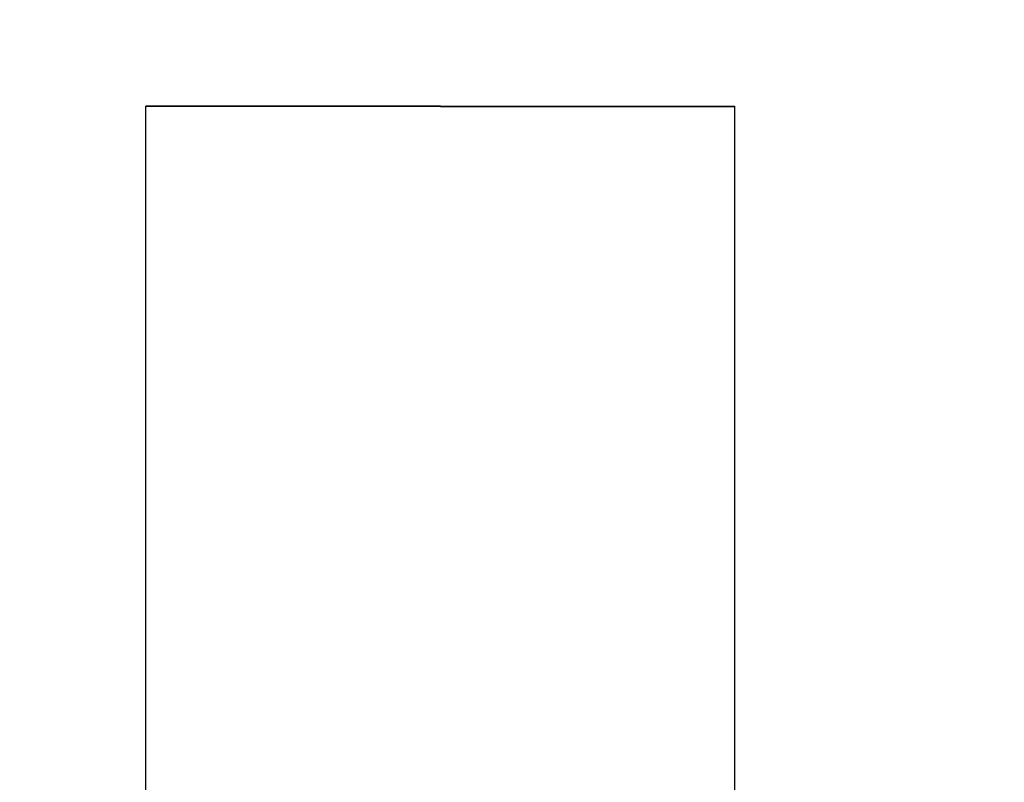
# Model space of a CAD drawing. Header units: millimetres. Extents: x -25478 to 4093, y -8414 to 11348.
# Tile 187 of 256: x -8385 to -7816, y 3890 to 4330. Entities that reach past the tile are written whole.
import ezdxf

# ---------------------------------------------------------------- set-up
doc = ezdxf.new("R2010")
doc.units = ezdxf.units.MM
doc.header["$MEASUREMENT"] = 0
doc.linetypes.add('Wipeout_Contour', pattern=[1000, 0, -1000])
for name, color, linetype in [('POHLED ZÁPADNÍ_1_Nové_Konstrukce - krov', 7, 'Continuous'), ('POHLED ZÁPADNÍ_1_Nové_Výplně - Povrchové', 7, 'Continuous'), ('POHLED ZÁPADNÍ_1_Výplně - Povrchové', 7, 'Continuous')]:
    doc.layers.add(name, color=color, linetype=linetype)

msp = doc.modelspace()

# ---------------------------------------------------------------- wipeouts: each hides what was drawn before it
at = {"color": 254, "linetype": 'Wipeout_Contour', "lineweight": 0, "ltscale": 1235219.686544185}
msp.add_wipeout([(-10530.71, 6480), (-10530.71, 6166.67), (-10528.36, 6166.67), (-10528.36, 4355), (-10500.71, 4355), (-10500.71, 4330), (-10528.36, 4330), (-10528.36, 3480), (-9026.12, 3480), (-9031.12, 3760), (-9033.35, 3760), (-9040.66, 3762.93), (-9043.69, 3770), (-9043.69, 3870), (-9040.66, 3877.07), (-9033.35, 3880), (-9014.54, 3880), (-9014.54, 4280), (-8674.54, 4280), (-8674.54, 3880), (-8655.74, 3880), (-8648.43, 3877.07), (-8645.4, 3870), (-8645.4, 3770), (-8648.43, 3762.93), (-8655.74, 3760), (-8657.97, 3760), (-8662.97, 3480), (-8323.45, 3480), (-8328.45, 3760), (-8330.68, 3760), (-8338, 3762.93), (-8341.02, 3770), (-8341.02, 3870), (-8338, 3877.07), (-8330.68, 3880), (-8311.88, 3880), (-8311.88, 4280), (-7971.88, 4280), (-7971.88, 3880), (-7953.07, 3880), (-7945.76, 3877.07), (-7942.73, 3870), (-7942.73, 3770), (-7945.76, 3762.93), (-7953.07, 3760), (-7955.31, 3760), (-7960.31, 3480), (-7651.16, 3480), (-7656.16, 3760), (-7658.39, 3760), (-7665.7, 3762.93), (-7668.73, 3770), (-7668.73, 3870), (-7665.7, 3877.07), (-7658.39, 3880), (-7639.58, 3880), (-7639.58, 4280), (-7299.58, 4280), (-7299.58, 3880), (-7280.78, 3880), (-7273.47, 3877.07), (-7270.44, 3870), (-7270.44, 3770), (-7273.47, 3762.93), (-7280.78, 3760), (-7283.01, 3760), (-7288.01, 3480), (-6964.1, 3480), (-6969.1, 3760), (-6971.34, 3760), (-6978.65, 3762.93), (-6981.68, 3770), (-6981.68, 3870), (-6978.65, 3877.07), (-6971.34, 3880), (-6952.53, 3880), (-6952.53, 4280), (-6612.53, 4280), (-6612.53, 3880), (-6593.73, 3880), (-6586.42, 3877.07), (-6583.39, 3870), (-6583.39, 3770), (-6586.42, 3762.93), (-6593.73, 3760), (-6595.96, 3760), (-6600.96, 3480), (-4696.21, 3480), (-4701.21, 3760), (-4703.45, 3760), (-4710.76, 3762.93), (-4713.79, 3770), (-4713.79, 3870), (-4710.76, 3877.07), (-4703.45, 3880), (-4684.64, 3880), (-4684.64, 4280), (-4344.64, 4280), (-4344.64, 3880), (-4325.84, 3880), (-4318.53, 3877.07), (-4315.5, 3870), (-4315.5, 3770), (-4318.53, 3762.93), (-4325.84, 3760), (-4328.07, 3760), (-4333.07, 3480), (-3993.55, 3480), (-3998.55, 3760), (-4000.78, 3760), (-4008.09, 3762.93), (-4011.12, 3770), (-4011.12, 3870), (-4008.09, 3877.07), (-4000.78, 3880), (-3981.98, 3880), (-3981.98, 4280), (-3641.98, 4280), (-3641.98, 3880), (-3623.17, 3880), (-3615.86, 3877.07), (-3612.83, 3870), (-3612.83, 3770), (-3615.86, 3762.93), (-3623.17, 3760), (-3625.4, 3760), (-3630.4, 3480), (-3349.22, 3480), (-3354.22, 3760), (-3356.45, 3760), (-3363.76, 3762.93), (-3366.79, 3770), (-3366.79, 3870), (-3363.76, 3877.07), (-3356.45, 3880), (-3337.64, 3880), (-3337.64, 4280), (-2997.64, 4280), (-2997.64, 3880), (-2978.84, 3880), (-2971.53, 3877.07), (-2968.5, 3870), (-2968.5, 3770), (-2971.53, 3762.93), (-2978.84, 3760), (-2981.07, 3760), (-2986.07, 3480), (-2662.17, 3480), (-2667.17, 3760), (-2669.4, 3760), (-2676.71, 3762.93), (-2679.74, 3770), (-2679.74, 3870), (-2676.71, 3877.07), (-2669.4, 3880), (-2650.59, 3880), (-2650.59, 4280), (-2310.59, 4280), (-2310.59, 3880), (-2291.79, 3880), (-2284.48, 3877.07), (-2281.45, 3870), (-2281.45, 3770), (-2284.48, 3762.93), (-2291.79, 3760), (-2294.02, 3760), (-2299.02, 3480), (-771.45, 3480), (-771.45, 4330), (-801.45, 4330), (-801.45, 4355), (-771.45, 4355), (-771.45, 6480)], dxfattribs=at).dxf.layer = 'POHLED ZÁPADNÍ_1_Výplně - Povrchové'

# ---------------------------------------------------------------- next in the draw order: wipeouts: each hides what was drawn before it
at = {"color": 254, "linetype": 'Wipeout_Contour', "lineweight": 0, "ltscale": 36545.665102}
msp.add_wipeout([(-8141.88, 3880), (-8141.88, 4065.86), (-8311.88, 4065.86), (-8311.88, 3880)], dxfattribs=at).dxf.layer = 'POHLED ZÁPADNÍ_1_Nové_Výplně - Povrchové'

# ---------------------------------------------------------------- next in the draw order: wipeouts: each hides what was drawn before it
at = {"color": 254, "linetype": 'Wipeout_Contour', "lineweight": 0, "ltscale": 36872.018076}
msp.add_wipeout([(-8141.88, 4065.86), (-8141.88, 4248.45), (-8311.88, 4248.45), (-8311.88, 4065.86)], dxfattribs=at).dxf.layer = 'POHLED ZÁPADNÍ_1_Nové_Výplně - Povrchové'

# ---------------------------------------------------------------- next in the draw order: linework, layer by layer
at = {"layer": 'POHLED ZÁPADNÍ_1_Nové_Konstrukce - krov', "color": 1, "linetype": 'Continuous', "lineweight": 25}
msp.add_line((-8311.88, 3880), (-8311.88, 4065.86), dxfattribs=at)

# ---------------------------------------------------------------- next in the draw order: wipeouts: each hides what was drawn before it
at = {"color": 254, "linetype": 'Wipeout_Contour', "lineweight": 0, "ltscale": 37039.657574}
msp.add_wipeout([(-8141.88, 4248.45), (-8141.88, 4251.65), (-8311.88, 4251.65), (-8311.88, 4248.45)], dxfattribs=at).dxf.layer = 'POHLED ZÁPADNÍ_1_Nové_Výplně - Povrchové'
at = {"color": 254, "linetype": 'Wipeout_Contour', "lineweight": 0, "ltscale": 35934.575179}
msp.add_wipeout([(-8141.88, 3880), (-7971.88, 3880), (-7971.88, 4065.86), (-8141.88, 4065.86)], dxfattribs=at).dxf.layer = 'POHLED ZÁPADNÍ_1_Nové_Výplně - Povrchové'

# ---------------------------------------------------------------- next in the draw order: linework, layer by layer
at = {"layer": 'POHLED ZÁPADNÍ_1_Nové_Konstrukce - krov', "color": 1, "linetype": 'Continuous', "lineweight": 25}
msp.add_line((-8311.88, 4065.86), (-8311.88, 4248.45), dxfattribs=at)

# ---------------------------------------------------------------- next in the draw order: wipeouts: each hides what was drawn before it
at = {"color": 254, "linetype": 'Wipeout_Contour', "lineweight": 0, "ltscale": 37045.596707}
msp.add_wipeout([(-8141.88, 4251.65), (-8141.88, 4254.92), (-8311.88, 4254.92), (-8311.88, 4251.65)], dxfattribs=at).dxf.layer = 'POHLED ZÁPADNÍ_1_Nové_Výplně - Povrchové'
at = {"color": 254, "linetype": 'Wipeout_Contour', "lineweight": 0, "ltscale": 36266.427957}
msp.add_wipeout([(-8141.88, 4065.86), (-7971.88, 4065.86), (-7971.88, 4248.45), (-8141.88, 4248.45)], dxfattribs=at).dxf.layer = 'POHLED ZÁPADNÍ_1_Nové_Výplně - Povrchové'

# ---------------------------------------------------------------- next in the draw order: linework, layer by layer
at = {"layer": 'POHLED ZÁPADNÍ_1_Nové_Konstrukce - krov', "color": 1, "linetype": 'Continuous', "lineweight": 25}
for p, q in [((-8311.88, 4248.45), (-8311.88, 4251.65)), ((-7971.88, 3880), (-7971.88, 4065.86))]:
    msp.add_line(p, q, dxfattribs=at)

# ---------------------------------------------------------------- next in the draw order: wipeouts: each hides what was drawn before it
at = {"color": 254, "linetype": 'Wipeout_Contour', "lineweight": 0, "ltscale": 37051.59329}
msp.add_wipeout([(-8141.88, 4254.92), (-8141.88, 4258.18), (-8311.88, 4258.18), (-8311.88, 4254.92)], dxfattribs=at).dxf.layer = 'POHLED ZÁPADNÍ_1_Nové_Výplně - Povrchové'
at = {"color": 254, "linetype": 'Wipeout_Contour', "lineweight": 0, "ltscale": 36436.866493}
msp.add_wipeout([(-8141.88, 4248.45), (-7971.88, 4248.45), (-7971.88, 4251.65), (-8141.88, 4251.65)], dxfattribs=at).dxf.layer = 'POHLED ZÁPADNÍ_1_Nové_Výplně - Povrchové'

# ---------------------------------------------------------------- next in the draw order: linework, layer by layer
at = {"layer": 'POHLED ZÁPADNÍ_1_Nové_Konstrukce - krov', "color": 1, "linetype": 'Continuous', "lineweight": 25}
for p, q in [((-8311.88, 4251.65), (-8311.88, 4254.92)), ((-7971.88, 4065.86), (-7971.88, 4248.45))]:
    msp.add_line(p, q, dxfattribs=at)

# ---------------------------------------------------------------- next in the draw order: wipeouts: each hides what was drawn before it
at = {"color": 254, "linetype": 'Wipeout_Contour', "lineweight": 0, "ltscale": 37057.544722}
msp.add_wipeout([(-8141.88, 4258.18), (-8141.88, 4261.39), (-8311.88, 4261.39), (-8311.88, 4258.18)], dxfattribs=at).dxf.layer = 'POHLED ZÁPADNÍ_1_Nové_Výplně - Povrchové'
at = {"color": 254, "linetype": 'Wipeout_Contour', "lineweight": 0, "ltscale": 36442.903873}
msp.add_wipeout([(-8141.88, 4251.65), (-7971.88, 4251.65), (-7971.88, 4254.92), (-8141.88, 4254.92)], dxfattribs=at).dxf.layer = 'POHLED ZÁPADNÍ_1_Nové_Výplně - Povrchové'

# ---------------------------------------------------------------- next in the draw order: linework, layer by layer
at = {"layer": 'POHLED ZÁPADNÍ_1_Nové_Konstrukce - krov', "color": 1, "linetype": 'Continuous', "lineweight": 25}
for p, q in [((-8311.88, 4254.92), (-8311.88, 4258.18)), ((-7971.88, 4248.45), (-7971.88, 4251.65))]:
    msp.add_line(p, q, dxfattribs=at)

# ---------------------------------------------------------------- next in the draw order: wipeouts: each hides what was drawn before it
at = {"color": 254, "linetype": 'Wipeout_Contour', "lineweight": 0, "ltscale": 37063.348994}
msp.add_wipeout([(-8141.88, 4261.39), (-8141.88, 4264.49), (-8311.88, 4264.49), (-8311.88, 4261.39)], dxfattribs=at).dxf.layer = 'POHLED ZÁPADNÍ_1_Nové_Výplně - Povrchové'
at = {"color": 254, "linetype": 'Wipeout_Contour', "lineweight": 0, "ltscale": 36448.999621}
msp.add_wipeout([(-8141.88, 4254.92), (-7971.88, 4254.92), (-7971.88, 4258.18), (-8141.88, 4258.18)], dxfattribs=at).dxf.layer = 'POHLED ZÁPADNÍ_1_Nové_Výplně - Povrchové'

# ---------------------------------------------------------------- next in the draw order: linework, layer by layer
at = {"layer": 'POHLED ZÁPADNÍ_1_Nové_Konstrukce - krov', "color": 1, "linetype": 'Continuous', "lineweight": 25}
for p, q in [((-8311.88, 4258.18), (-8311.88, 4261.39)), ((-7971.88, 4251.65), (-7971.88, 4254.92))]:
    msp.add_line(p, q, dxfattribs=at)

# ---------------------------------------------------------------- next in the draw order: wipeouts: each hides what was drawn before it
at = {"color": 254, "linetype": 'Wipeout_Contour', "lineweight": 0, "ltscale": 37068.906444}
msp.add_wipeout([(-8141.88, 4264.49), (-8141.88, 4267.43), (-8311.88, 4267.43), (-8311.88, 4264.49)], dxfattribs=at).dxf.layer = 'POHLED ZÁPADNÍ_1_Nové_Výplně - Povrchové'
at = {"color": 254, "linetype": 'Wipeout_Contour', "lineweight": 0, "ltscale": 36455.049439}
msp.add_wipeout([(-8141.88, 4258.18), (-7971.88, 4258.18), (-7971.88, 4261.39), (-8141.88, 4261.39)], dxfattribs=at).dxf.layer = 'POHLED ZÁPADNÍ_1_Nové_Výplně - Povrchové'

# ---------------------------------------------------------------- next in the draw order: linework, layer by layer
at = {"layer": 'POHLED ZÁPADNÍ_1_Nové_Konstrukce - krov', "color": 1, "linetype": 'Continuous', "lineweight": 25}
for p, q in [((-8311.88, 4261.39), (-8311.88, 4264.49)), ((-7971.88, 4254.92), (-7971.88, 4258.18))]:
    msp.add_line(p, q, dxfattribs=at)

# ---------------------------------------------------------------- next in the draw order: wipeouts: each hides what was drawn before it
at = {"color": 254, "linetype": 'Wipeout_Contour', "lineweight": 0, "ltscale": 37074.121488}
msp.add_wipeout([(-8141.88, 4267.43), (-8141.88, 4270.15), (-8311.88, 4270.15), (-8311.88, 4267.43)], dxfattribs=at).dxf.layer = 'POHLED ZÁPADNÍ_1_Nové_Výplně - Povrchové'
at = {"color": 254, "linetype": 'Wipeout_Contour', "lineweight": 0, "ltscale": 36460.949633}
msp.add_wipeout([(-8141.88, 4261.39), (-7971.88, 4261.39), (-7971.88, 4264.49), (-8141.88, 4264.49)], dxfattribs=at).dxf.layer = 'POHLED ZÁPADNÍ_1_Nové_Výplně - Povrchové'

# ---------------------------------------------------------------- next in the draw order: linework, layer by layer
at = {"layer": 'POHLED ZÁPADNÍ_1_Nové_Konstrukce - krov', "color": 1, "linetype": 'Continuous', "lineweight": 25}
msp.add_line((-7971.88, 4258.18), (-7971.88, 4261.39), dxfattribs=at)

# ---------------------------------------------------------------- next in the draw order: wipeouts: each hides what was drawn before it
at = {"color": 254, "linetype": 'Wipeout_Contour', "lineweight": 0, "ltscale": 37078.904289}
msp.add_wipeout([(-8141.88, 4270.15), (-8141.88, 4272.62), (-8311.88, 4272.62), (-8311.88, 4270.15)], dxfattribs=at).dxf.layer = 'POHLED ZÁPADNÍ_1_Nové_Výplně - Povrchové'

# ---------------------------------------------------------------- next in the draw order: linework, layer by layer
at = {"layer": 'POHLED ZÁPADNÍ_1_Nové_Konstrukce - krov', "color": 1, "linetype": 'Continuous', "lineweight": 25}
msp.add_line((-8311.88, 4264.49), (-8311.88, 4267.43), dxfattribs=at)

# ---------------------------------------------------------------- next in the draw order: wipeouts: each hides what was drawn before it
at = {"color": 254, "linetype": 'Wipeout_Contour', "lineweight": 0, "ltscale": 37083.172333}
msp.add_wipeout([(-8141.88, 4272.62), (-8141.88, 4274.78), (-8311.88, 4274.78), (-8311.88, 4272.62)], dxfattribs=at).dxf.layer = 'POHLED ZÁPADNÍ_1_Nové_Výplně - Povrchové'
at = {"color": 254, "linetype": 'Wipeout_Contour', "lineweight": 0, "ltscale": 36466.598897}
msp.add_wipeout([(-8141.88, 4264.49), (-7971.88, 4264.49), (-7971.88, 4267.43), (-8141.88, 4267.43)], dxfattribs=at).dxf.layer = 'POHLED ZÁPADNÍ_1_Nové_Výplně - Povrchové'

# ---------------------------------------------------------------- next in the draw order: linework, layer by layer
at = {"layer": 'POHLED ZÁPADNÍ_1_Nové_Konstrukce - krov', "color": 1, "linetype": 'Continuous', "lineweight": 25}
for p, q in [((-8311.88, 4267.43), (-8311.88, 4270.15)), ((-7971.88, 4261.39), (-7971.88, 4264.49))]:
    msp.add_line(p, q, dxfattribs=at)

# ---------------------------------------------------------------- next in the draw order: wipeouts: each hides what was drawn before it
at = {"color": 254, "linetype": 'Wipeout_Contour', "lineweight": 0, "ltscale": 37086.851892}
msp.add_wipeout([(-8141.88, 4274.78), (-8141.88, 4276.61), (-8311.88, 4276.61), (-8311.88, 4274.78)], dxfattribs=at).dxf.layer = 'POHLED ZÁPADNÍ_1_Nové_Výplně - Povrchové'
at = {"color": 254, "linetype": 'Wipeout_Contour', "lineweight": 0, "ltscale": 36471.900073}
msp.add_wipeout([(-8141.88, 4267.43), (-7971.88, 4267.43), (-7971.88, 4270.15), (-8141.88, 4270.15)], dxfattribs=at).dxf.layer = 'POHLED ZÁPADNÍ_1_Nové_Výplně - Povrchové'

# ---------------------------------------------------------------- next in the draw order: linework, layer by layer
at = {"layer": 'POHLED ZÁPADNÍ_1_Nové_Konstrukce - krov', "color": 1, "linetype": 'Continuous', "lineweight": 25}
msp.add_line((-8311.88, 4270.15), (-8311.88, 4272.62), dxfattribs=at)

# ---------------------------------------------------------------- next in the draw order: wipeouts: each hides what was drawn before it
at = {"color": 254, "linetype": 'Wipeout_Contour', "lineweight": 0, "ltscale": 37089.879329}
msp.add_wipeout([(-8141.88, 4276.61), (-8141.88, 4278.07), (-8311.88, 4278.07), (-8311.88, 4276.61)], dxfattribs=at).dxf.layer = 'POHLED ZÁPADNÍ_1_Nové_Výplně - Povrchové'
at = {"color": 254, "linetype": 'Wipeout_Contour', "lineweight": 0, "ltscale": 36476.761844}
msp.add_wipeout([(-8141.88, 4270.15), (-7971.88, 4270.15), (-7971.88, 4272.62), (-8141.88, 4272.62)], dxfattribs=at).dxf.layer = 'POHLED ZÁPADNÍ_1_Nové_Výplně - Povrchové'

# ---------------------------------------------------------------- next in the draw order: linework, layer by layer
at = {"layer": 'POHLED ZÁPADNÍ_1_Nové_Konstrukce - krov', "color": 1, "linetype": 'Continuous', "lineweight": 25}
for p, q in [((-8311.88, 4272.62), (-8311.88, 4274.78)), ((-7971.88, 4264.49), (-7971.88, 4267.43))]:
    msp.add_line(p, q, dxfattribs=at)

# ---------------------------------------------------------------- next in the draw order: wipeouts: each hides what was drawn before it
at = {"color": 254, "linetype": 'Wipeout_Contour', "lineweight": 0, "ltscale": 37092.202233}
msp.add_wipeout([(-8141.88, 4278.07), (-8141.88, 4279.13), (-8311.88, 4279.13), (-8311.88, 4278.07)], dxfattribs=at).dxf.layer = 'POHLED ZÁPADNÍ_1_Nové_Výplně - Povrchové'
at = {"color": 254, "linetype": 'Wipeout_Contour', "lineweight": 0, "ltscale": 36481.100343}
msp.add_wipeout([(-8141.88, 4272.62), (-7971.88, 4272.62), (-7971.88, 4274.78), (-8141.88, 4274.78)], dxfattribs=at).dxf.layer = 'POHLED ZÁPADNÍ_1_Nové_Výplně - Povrchové'

# ---------------------------------------------------------------- next in the draw order: linework, layer by layer
at = {"layer": 'POHLED ZÁPADNÍ_1_Nové_Konstrukce - krov', "color": 1, "linetype": 'Continuous', "lineweight": 25}
msp.add_line((-7971.88, 4267.43), (-7971.88, 4270.15), dxfattribs=at)

# ---------------------------------------------------------------- next in the draw order: wipeouts: each hides what was drawn before it
at = {"color": 254, "linetype": 'Wipeout_Contour', "lineweight": 0, "ltscale": 37093.78036}
msp.add_wipeout([(-8141.88, 4279.13), (-8141.88, 4279.78), (-8311.88, 4279.78), (-8311.88, 4279.13)], dxfattribs=at).dxf.layer = 'POHLED ZÁPADNÍ_1_Nové_Výplně - Povrchové'

# ---------------------------------------------------------------- next in the draw order: linework, layer by layer
at = {"layer": 'POHLED ZÁPADNÍ_1_Nové_Konstrukce - krov', "color": 1, "linetype": 'Continuous', "lineweight": 25}
for p, q in [((-8311.88, 4279.78), (-8311.88, 4280)), ((-8311.88, 4279.13), (-8311.88, 4279.78)), ((-8311.88, 4278.07), (-8311.88, 4279.13)), ((-8311.88, 4276.61), (-8311.88, 4278.07)), ((-8311.88, 4274.78), (-8311.88, 4276.61))]:
    msp.add_line(p, q, dxfattribs=at)

# ---------------------------------------------------------------- next in the draw order: wipeouts: each hides what was drawn before it
at = {"color": 254, "linetype": 'Wipeout_Contour', "lineweight": 0, "ltscale": 36484.840628}
msp.add_wipeout([(-8141.88, 4274.78), (-7971.88, 4274.78), (-7971.88, 4276.61), (-8141.88, 4276.61)], dxfattribs=at).dxf.layer = 'POHLED ZÁPADNÍ_1_Nové_Výplně - Povrchové'

# ---------------------------------------------------------------- next in the draw order: linework, layer by layer
at = {"layer": 'POHLED ZÁPADNÍ_1_Nové_Konstrukce - krov', "color": 1, "linetype": 'Continuous', "lineweight": 25}
msp.add_line((-7971.88, 4270.15), (-7971.88, 4272.62), dxfattribs=at)

# ---------------------------------------------------------------- next in the draw order: wipeouts: each hides what was drawn before it
at = {"color": 254, "linetype": 'Wipeout_Contour', "lineweight": 0, "ltscale": 36487.918019}
msp.add_wipeout([(-8141.88, 4276.61), (-7971.88, 4276.61), (-7971.88, 4278.07), (-8141.88, 4278.07)], dxfattribs=at).dxf.layer = 'POHLED ZÁPADNÍ_1_Nové_Výplně - Povrchové'

# ---------------------------------------------------------------- next in the draw order: linework, layer by layer
at = {"layer": 'POHLED ZÁPADNÍ_1_Nové_Konstrukce - krov', "color": 1, "linetype": 'Continuous', "lineweight": 25}
msp.add_line((-7971.88, 4272.62), (-7971.88, 4274.78), dxfattribs=at)

# ---------------------------------------------------------------- next in the draw order: wipeouts: each hides what was drawn before it
at = {"color": 254, "linetype": 'Wipeout_Contour', "lineweight": 0, "ltscale": 36490.279247}
msp.add_wipeout([(-8141.88, 4278.07), (-7971.88, 4278.07), (-7971.88, 4279.13), (-8141.88, 4279.13)], dxfattribs=at).dxf.layer = 'POHLED ZÁPADNÍ_1_Nové_Výplně - Povrchové'

# ---------------------------------------------------------------- next in the draw order: wipeouts: each hides what was drawn before it
at = {"color": 254, "linetype": 'Wipeout_Contour', "lineweight": 0, "ltscale": 36491.883407}
msp.add_wipeout([(-8141.88, 4279.13), (-7971.88, 4279.13), (-7971.88, 4279.78), (-8141.88, 4279.78)], dxfattribs=at).dxf.layer = 'POHLED ZÁPADNÍ_1_Nové_Výplně - Povrchové'

# ---------------------------------------------------------------- next in the draw order: linework, layer by layer
at = {"layer": 'POHLED ZÁPADNÍ_1_Nové_Konstrukce - krov', "color": 1, "linetype": 'Continuous', "lineweight": 25}
msp.add_line((-7971.88, 4274.78), (-7971.88, 4276.61), dxfattribs=at)

# ---------------------------------------------------------------- next in the draw order: wipeouts: each hides what was drawn before it
at = {"color": 254, "linetype": 'Wipeout_Contour', "lineweight": 0, "ltscale": 27443.864172}
msp.add_wipeout([(-8141.88, 4279.78), (-7971.88, 4279.78), (-8141.88, 4280)], dxfattribs=at).dxf.layer = 'POHLED ZÁPADNÍ_1_Nové_Výplně - Povrchové'

# ---------------------------------------------------------------- next in the draw order: linework, layer by layer
at = {"layer": 'POHLED ZÁPADNÍ_1_Nové_Konstrukce - krov', "color": 1, "linetype": 'Continuous', "lineweight": 25}
for p, q in [((-8141.88, 4280), (-8311.88, 4280)), ((-8141.88, 4280), (-7971.88, 4280)), ((-7971.88, 4279.78), (-7971.88, 4280)), ((-7971.88, 4279.13), (-7971.88, 4279.78)), ((-7971.88, 4278.07), (-7971.88, 4279.13)), ((-7971.88, 4276.61), (-7971.88, 4278.07))]:
    msp.add_line(p, q, dxfattribs=at)

doc.saveas('drawing.dxf')
